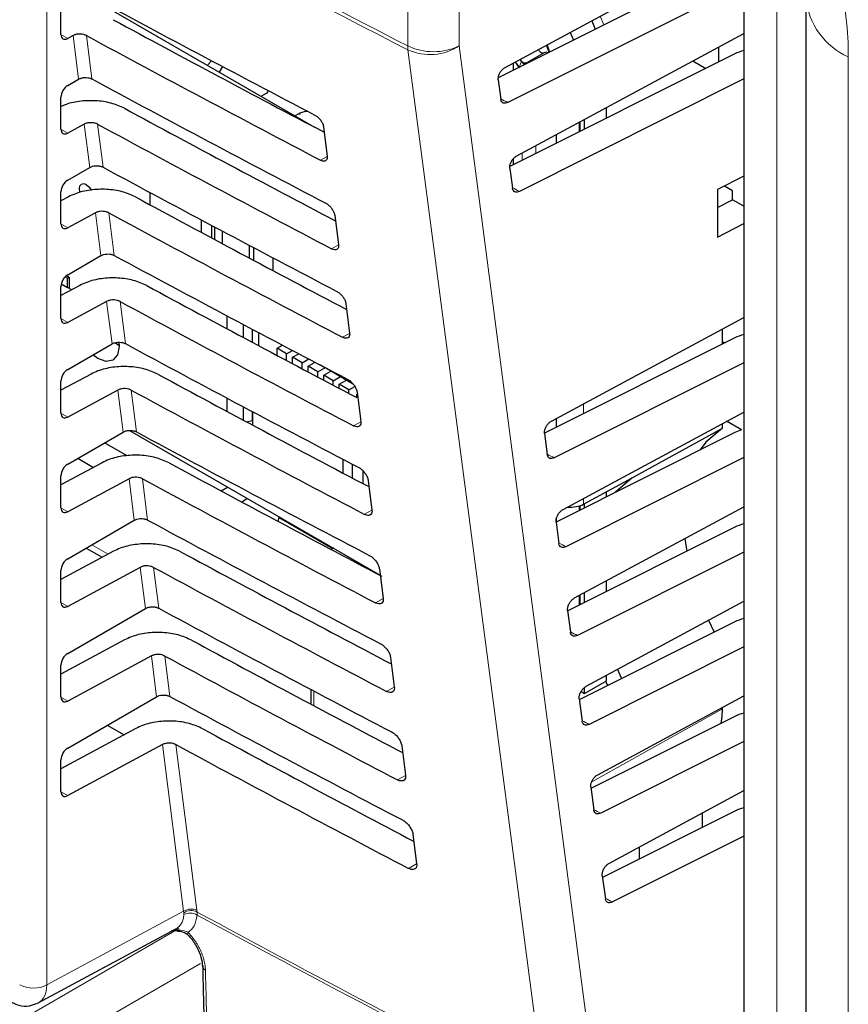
# Paper-space layout 'Blatt2' of a CAD drawing. Header units: millimetres. Extents: x 5 to 418, y 2 to 292.
# Tile 34 of 103: x 124 to 131, y 179 to 188. Entities that reach past the tile are written whole.
import ezdxf

# ---------------------------------------------------------------- set-up
doc = ezdxf.new("R2010")
doc.units = ezdxf.units.MM

psp = doc.layouts.new('Blatt2')

# ---------------------------------------------------------------- linework, layer by layer
at = {"color": 7, "linetype": 'Continuous', "lineweight": 18}
for p, q in [((124.0977, 190.6524), (124.0977, 179.2659)), ((127.2142, 187.3668), (127.2142, 188.9817)), ((127.6591, 188.9823), (127.6591, 187.3674)), ((130.3995, 188.6558), (130.3995, 161.0558)), ((124.2197, 187.4655), (124.2786, 187.4315)), ((124.3726, 187.0798), (124.3251, 187.4564)), ((124.4406, 187.4561), (124.4879, 187.0817)), ((128.1794, 187.1888), (128.1966, 187.2359)), ((131.0176, 187.2724), (131.0176, 146.4942)), ((126.2835, 186.7737), (126.2835, 186.786)), ((128.694, 186.6249), (128.694, 186.7093)), ((124.2197, 186.6489), (124.2786, 186.6149)), ((124.4688, 186.3188), (124.4217, 186.6918)), ((124.5372, 186.6915), (124.584, 186.3207)), ((128.3186, 186.5069), (128.3186, 186.437)), ((126.5194, 186.4129), (126.4616, 186.3807)), ((128.2017, 186.3785), (128.2017, 186.4439)), ((124.5649, 185.5577), (124.5183, 185.9272)), ((124.6338, 185.9269), (124.6802, 185.5596)), ((124.2197, 185.8324), (124.2786, 185.7984)), ((126.6159, 185.6501), (126.5565, 185.6171)), ((124.6611, 184.7967), (124.6149, 185.1626)), ((124.7304, 185.1623), (124.7763, 184.7986)), ((124.2197, 185.0158), (124.2786, 184.9818)), ((126.7124, 184.8873), (126.6515, 184.8534)), ((124.7572, 184.0357), (124.7115, 184.398)), ((124.827, 184.3977), (124.8725, 184.0376)), ((128.7302, 184.2791), (128.7302, 184.1934)), ((124.2197, 184.1993), (124.2786, 184.1653)), ((126.8088, 184.1245), (126.7465, 184.0898)), ((124.8534, 183.2746), (124.8081, 183.6334)), ((124.9236, 183.6331), (124.9686, 183.2765)), ((128.694, 183.3588), (128.694, 183.3987)), ((128.7302, 183.4626), (128.7302, 183.4134)), ((124.2197, 183.3828), (124.2786, 183.3488)), ((126.9053, 183.3617), (126.8414, 183.3261)), ((124.488, 183.0637), (124.628, 182.9829)), ((124.9495, 182.5136), (124.9047, 182.8688)), ((125.0202, 182.8685), (125.0648, 182.5155)), ((128.694, 182.5422), (128.694, 182.6266)), ((124.2197, 182.5662), (124.2786, 182.5322)), ((127.0018, 182.599), (126.9364, 182.5625)), ((125.0457, 181.7526), (125.0013, 182.1042)), ((125.1168, 182.1039), (125.1609, 181.7545)), ((126.4031, 181.8016), (126.4031, 181.6753)), ((127.0982, 181.8362), (127.0313, 181.7989)), ((124.2197, 181.7497), (124.2786, 181.7157)), ((128.8021, 181.0188), (129.9314, 181.6483)), ((125.2796, 179.9014), (125.0979, 181.3396)), ((125.2134, 181.3393), (125.3939, 179.9106)), ((127.1947, 181.0734), (127.1263, 181.0352)), ((124.2197, 180.9331), (124.2786, 180.8991)), ((127.2912, 180.3106), (127.2212, 180.2716)), ((125.3939, 179.9106), (125.3955, 179.8954)), ((124.0977, 179.2659), (125.2796, 179.9014)), ((125.2813, 179.8895), (125.2796, 179.9014)), ((125.2816, 179.8738), (125.2813, 179.8895)), ((125.3955, 179.8954), (125.3959, 179.8687)), ((123.8619, 178.9576), (125.2393, 179.7528)), ((125.4241, 179.4513), (124.0386, 178.6515))]:
    psp.add_line(p, q, dxfattribs=at)
at = {"color": 7, "linetype": 'Continuous', "lineweight": 25}
for p, q in [((130.1145, 189.0181), (130.1145, 161.4181)), ((128.0562, 187.182), (130.1145, 188.2914)), ((130.0383, 188.1145), (127.9961, 187.0921)), ((130.1145, 187.8982), (128.0781, 186.8787)), ((124.3516, 187.8542), (126.4087, 186.6666)), ((124.2197, 187.4667), (124.2197, 187.7412)), ((130.6515, 187.7826), (130.6515, 147.0044)), ((128.8028, 187.5844), (128.8334, 187.5113)), ((128.156, 186.4193), (130.1145, 187.4748)), ((128.6151, 187.4832), (128.644, 187.4164)), ((124.3251, 187.4564), (124.2786, 187.4315)), ((130.0383, 187.2979), (128.0958, 186.3254)), ((128.3915, 187.3085), (128.2505, 187.2271)), ((129.8982, 187.3582), (129.8982, 187.2278)), ((125.5214, 187.2387), (125.4855, 187.1996)), ((128.1282, 187.1582), (128.1282, 187.2209)), ((128.1421, 187.2283), (128.1801, 187.1769)), ((128.1757, 187.182), (128.1467, 187.2232)), ((128.1966, 187.2359), (128.1848, 187.2513)), ((129.675, 187.2379), (129.788, 187.1726)), ((125.6144, 187.1895), (125.5869, 187.141)), ((124.2786, 187.0255), (124.3726, 187.0798)), ((127.9955, 187.0734), (128.0174, 186.9062)), ((130.1145, 187.0817), (128.1784, 186.1124)), ((125.9481, 186.9325), (125.9889, 186.9561)), ((124.2197, 186.6501), (124.2197, 186.9246)), ((126.2835, 186.786), (126.2427, 186.7625)), ((128.9296, 186.7429), (128.9296, 186.8362)), ((128.7034, 186.6296), (128.7034, 186.7143)), ((128.7411, 186.6485), (128.7411, 186.7346)), ((124.4217, 186.6918), (124.2786, 186.6149)), ((126.4872, 186.6684), (126.5193, 186.4142)), ((128.4995, 186.5275), (128.4995, 186.6044)), ((128.1282, 186.3417), (128.1282, 186.3961)), ((124.2786, 186.209), (124.4688, 186.3188)), ((128.0953, 186.3107), (128.1177, 186.1398)), ((130.1145, 186.2441), (129.8889, 186.1271)), ((124.2197, 185.8336), (124.2197, 186.1081)), ((129.8889, 186.1271), (129.8889, 185.7181)), ((130.0173, 186.1161), (129.9478, 186.1576)), ((130.0173, 186.0393), (130.0173, 186.1161)), ((124.2867, 186.0656), (124.2197, 186.0295)), ((124.9887, 186.103), (124.9887, 185.9969)), ((129.8889, 185.9725), (130.0173, 186.0393)), ((130.1145, 185.9832), (130.0173, 186.0393)), ((124.5183, 185.9272), (124.2786, 185.7984)), ((125.4341, 185.7574), (125.4341, 185.8652)), ((126.5837, 185.9057), (126.6158, 185.6514)), ((125.5208, 185.8191), (125.5208, 185.711)), ((125.5502, 185.6952), (125.5502, 185.8034)), ((125.6109, 185.7712), (125.6109, 185.6628)), ((129.8889, 185.7181), (130.1145, 185.8355)), ((125.8478, 185.5365), (125.8478, 185.6458)), ((125.8832, 185.6271), (125.8832, 185.5177)), ((124.2786, 185.3924), (124.5649, 185.5577)), ((126.0482, 185.5401), (126.0482, 185.43)), ((124.2566, 185.3749), (124.2777, 185.3628)), ((124.2683, 185.3855), (124.2926, 185.3714)), ((124.2777, 185.3628), (124.2926, 185.3714)), ((124.2777, 185.2841), (124.2777, 185.3628)), ((124.2926, 185.3714), (124.2926, 185.2755)), ((124.3833, 185.301), (124.2197, 185.213)), ((124.2197, 185.017), (124.2197, 185.2916)), ((124.223, 185.3157), (124.2777, 185.2841)), ((124.3135, 185.2634), (124.2777, 185.2841)), ((124.6149, 185.1626), (124.2786, 184.9818)), ((126.6801, 185.1429), (126.7123, 184.8886)), ((125.653, 185.0389), (125.653, 184.9274)), ((128.4555, 184.1311), (130.1145, 185.0252)), ((125.7951, 184.8515), (125.7951, 184.9636)), ((125.8714, 184.9232), (125.8714, 184.8108)), ((129.9314, 184.7948), (129.9314, 184.9265)), ((125.9248, 184.895), (125.9248, 184.7824)), ((130.0383, 184.8483), (128.3949, 184.0256)), ((124.2786, 184.5759), (124.6611, 184.7967)), ((124.691, 184.8046), (124.7222, 184.7823)), ((126.0859, 184.7587), (126.1323, 184.7855)), ((126.1684, 184.7111), (126.0859, 184.7587)), ((126.0859, 184.6967), (126.0859, 184.7587)), ((126.1684, 184.7111), (126.2186, 184.7401)), ((126.1684, 184.653), (126.1684, 184.7111)), ((126.2202, 184.6811), (126.2729, 184.7115)), ((126.2202, 184.6255), (126.2202, 184.6811)), ((126.3027, 184.6335), (126.2202, 184.6811)), ((126.3027, 184.6335), (126.3593, 184.6662)), ((126.3027, 184.5818), (126.3027, 184.6335)), ((126.3546, 184.6036), (126.4136, 184.6377)), ((126.4371, 184.5559), (126.3546, 184.6036)), ((126.3546, 184.5544), (126.3546, 184.6036)), ((126.4371, 184.5559), (126.4984, 184.5913)), ((126.4984, 184.5913), (126.4616, 184.6125)), ((126.4984, 184.5913), (126.4984, 184.5933)), ((126.507, 184.5888), (126.738, 184.4554)), ((130.1145, 184.6321), (128.4793, 183.8134)), ((124.4799, 184.5364), (124.2197, 184.3965)), ((126.4371, 184.5108), (126.4371, 184.5559)), ((126.4889, 184.526), (126.5502, 184.5614)), ((126.4889, 184.4834), (126.4889, 184.526)), ((126.5714, 184.4784), (126.4889, 184.526)), ((126.5502, 184.5614), (126.5502, 184.5638)), ((126.6327, 184.5138), (126.5502, 184.5614)), ((126.5714, 184.4784), (126.6327, 184.5138)), ((126.6327, 184.5138), (126.6327, 184.5162)), ((124.2197, 184.2005), (124.2197, 184.475)), ((126.5714, 184.4399), (126.5714, 184.4784)), ((126.6233, 184.4484), (126.6846, 184.4838)), ((126.7058, 184.4008), (126.6233, 184.4484)), ((126.6233, 184.4126), (126.6233, 184.4484)), ((126.6846, 184.4838), (126.6846, 184.4863)), ((126.742, 184.4506), (126.6846, 184.4838)), ((126.7058, 184.4008), (126.7567, 184.4302)), ((124.7115, 184.398), (124.2786, 184.1653)), ((125.653, 184.329), (125.653, 184.2145)), ((126.7058, 184.3692), (126.7058, 184.4008)), ((126.7741, 184.3614), (126.7786, 184.364)), ((126.7741, 184.3333), (126.7741, 184.3614)), ((126.7766, 184.3801), (126.8088, 184.1259)), ((125.7951, 184.1385), (125.7951, 184.2535)), ((125.8714, 184.2131), (125.8714, 184.1364)), ((125.8743, 184.2116), (125.8743, 184.0962)), ((128.4995, 184.0779), (128.4995, 184.1548)), ((128.5553, 183.3683), (130.1145, 184.2087)), ((125.8209, 184.1247), (125.8714, 184.1364)), ((125.8702, 184.1361), (125.8743, 184.1337)), ((125.8714, 184.1364), (125.8743, 184.1395)), ((129.152, 183.6402), (129.9314, 184.0683)), ((129.9314, 184.0683), (129.9314, 184.1099)), ((130.0955, 184.0547), (129.9668, 184.129)), ((124.2786, 183.7594), (124.7572, 184.0357)), ((124.8121, 184.0497), (126.9764, 182.8003)), ((128.3948, 184.0225), (128.4186, 183.8409)), ((130.0383, 184.0318), (128.4953, 183.2593)), ((124.7908, 183.8308), (124.5966, 183.9429)), ((130.1145, 183.8155), (128.5796, 183.0471)), ((124.5765, 183.7718), (124.2197, 183.5799)), ((124.365, 183.8092), (124.5006, 183.731)), ((126.658, 183.6807), (126.658, 183.7991)), ((126.7376, 183.6388), (126.7376, 183.7575)), ((124.2197, 183.384), (124.2197, 183.6585)), ((126.826, 183.7035), (126.826, 183.5923)), ((124.8081, 183.6334), (124.2786, 183.3488)), ((125.6045, 183.5277), (125.6586, 183.5611)), ((126.8731, 183.6174), (126.9052, 183.3631)), ((128.7302, 183.4134), (129.152, 183.6402)), ((128.9296, 183.4767), (128.9296, 183.5206)), ((125.8308, 183.4616), (125.783, 183.432)), ((128.6552, 182.6056), (130.1145, 183.3921)), ((128.7034, 183.3635), (128.7034, 183.4017)), ((128.7411, 183.3823), (128.7411, 183.4192)), ((126.097, 183.2644), (126.1056, 183.303)), ((124.2786, 182.9428), (124.8534, 183.2746)), ((126.1043, 183.2974), (126.5676, 183.03)), ((128.4947, 183.2597), (128.5189, 183.0745)), ((128.4995, 183.2614), (128.4995, 183.2964)), ((130.0383, 183.2152), (128.595, 182.4927)), ((124.6731, 183.0072), (124.2197, 182.7634)), ((124.4392, 183.0355), (124.5775, 182.9557)), ((126.5731, 183.0331), (126.5539, 183.0221)), ((130.1145, 182.999), (128.6799, 182.2807)), ((124.2197, 182.5674), (124.2197, 182.8419)), ((124.9047, 182.8688), (124.2786, 182.5322)), ((126.9695, 182.8546), (127.0017, 182.6004)), ((128.9296, 182.6602), (128.9296, 182.7535)), ((128.7034, 182.5469), (128.7034, 182.6316)), ((128.7411, 182.5658), (128.7411, 182.6519)), ((128.755, 181.8429), (130.1145, 182.5756)), ((124.2786, 182.1263), (124.9495, 182.5136)), ((128.5945, 182.497), (128.6192, 182.3082)), ((130.0383, 182.3987), (128.6953, 181.7264)), ((129.8104, 182.4117), (129.8595, 182.3092)), ((124.7697, 182.2426), (124.2197, 181.9468)), ((130.1145, 182.1824), (128.7802, 181.5144)), ((125.0013, 182.1042), (124.2786, 181.7157)), ((127.066, 182.0919), (127.0982, 181.8376)), ((124.2197, 181.7509), (124.2197, 182.0254)), ((129.024, 181.9878), (129.0605, 181.9091)), ((128.7411, 181.7816), (128.9296, 181.8904)), ((128.9365, 181.8593), (128.9233, 181.8868)), ((128.9296, 181.8904), (128.9296, 181.937)), ((128.9478, 181.8527), (128.9365, 181.8593)), ((126.3786, 181.8145), (126.3786, 181.6883)), ((128.7116, 181.7986), (128.7411, 181.7816)), ((128.7411, 181.7816), (128.7411, 181.8327)), ((124.2786, 181.3097), (125.0457, 181.7526)), ((128.6943, 181.7343), (128.7195, 181.5419)), ((128.8548, 181.0801), (130.1145, 181.759)), ((129.9314, 181.6483), (129.9314, 181.6603)), ((130.0383, 181.5822), (128.7957, 180.96)), ((124.8663, 181.478), (124.2197, 181.1303)), ((124.6201, 181.5069), (124.7648, 181.4234)), ((130.1145, 181.3659), (128.8805, 180.7481)), ((125.0979, 181.3396), (124.2786, 180.8991)), ((127.1625, 181.3291), (127.1946, 181.0748)), ((124.2197, 180.9343), (124.2197, 181.2089)), ((128.7941, 180.9715), (128.8198, 180.7756)), ((128.9547, 180.3174), (130.1145, 180.9425)), ((130.0383, 180.7656), (128.896, 180.1937)), ((129.7546, 180.7485), (129.7546, 180.6236)), ((127.259, 180.5663), (127.2911, 180.3121)), ((130.1145, 180.5493), (128.9808, 179.9818)), ((129.215, 180.3534), (129.215, 180.4577)), ((128.894, 180.2088), (128.9201, 180.0092)), ((124.0249, 179.1112), (125.2135, 179.7503)), ((125.1736, 179.7396), (125.2469, 179.7313))]:
    psp.add_line(p, q, dxfattribs=at)
at = {"color": 7, "linetype": 'Continuous', "lineweight": 18, "flags": 128}
for points in [[(128.8764, 187.6241), (128.8766, 187.6236), (128.9082, 187.5487)], [(128.3963, 178.3149), (128.3302, 178.8201), (128.0657, 180.8406), (127.2162, 187.3319)], [(127.6591, 187.3674), (128.2492, 182.8573), (128.839, 178.3505)], [(125.3161, 179.6978), (125.315, 179.6992), (125.314, 179.704), (125.3152, 179.7107), (125.3187, 179.7191)]]:
    psp.add_lwpolyline(points, dxfattribs=at)
at = {"color": 7, "linetype": 'Continuous', "lineweight": 25, "flags": 128}
for points in [[(128.3498, 187.3243), (128.3453, 187.3306), (128.342, 187.3361)], [(128.2235, 187.2059), (128.2159, 187.2137), (128.1966, 187.2359)], [(124.386, 186.102), (124.3842, 186.1075), (124.3796, 186.1366), (124.3842, 186.1604), (124.3972, 186.1754), (124.4166, 186.1791), (124.4395, 186.1712), (124.4624, 186.1527), (124.4818, 186.1265), (124.4831, 186.1243)], [(124.72, 184.81), (124.7223, 184.7752), (124.7084, 184.7026), (124.6688, 184.657), (124.6095, 184.6455), (124.5397, 184.6698), (124.4958, 184.7013)], [(129.9558, 184.807), (129.9464, 184.8086), (129.9314, 184.808)], [(129.9314, 184.0683), (129.7883, 183.9477), (129.7389, 183.8819)], [(129.152, 183.6402), (129.0088, 183.5177), (129.0068, 183.5154)], [(129.6063, 183.1182), (129.6166, 183.043), (129.6225, 183.0071)], [(129.9202, 181.523), (129.9285, 181.5833), (129.9314, 181.6483)]]:
    psp.add_lwpolyline(points, dxfattribs=at)
at = {"color": 7, "linetype": 'Continuous', "lineweight": 18}
for centre, radius, start, end in [((204.0481, 336.605), 167.8555, 241.61753, 242.758763), ((204.0487, 336.5676), 167.8527, 241.617584, 242.758763), ((131.2694, 187.8399), 0.6209, 185.63842, 246.0772), ((127.436, 187.8377), 0.5206, 244.78001, 295.37506), ((127.5134, 187.3661), 0.2992, 179.87846, 186.56318), ((127.4046, 187.7625), 0.47, 246.35853, 302.7876), ((125.3449, 179.805), 0.1164, 65.11288, 124.13567), ((125.3434, 179.7952), 0.1129, 62.583, 123.40369), ((125.3343, 179.7704), 0.1161, 57.93858, 117.00377), ((204.4567, 326.3651), 166.4453, 241.64077, 242.808283), ((204.4568, 326.3343), 166.4415, 241.640193, 242.808466), ((123.9821, 179.4952), 0.2568, 242.65648, 296.76622)]:
    psp.add_arc(centre, radius, start, end, dxfattribs=at)
at = {"color": 7, "linetype": 'Continuous', "lineweight": 25}
for centre, radius, start, end in [((128.3809, 187.3416), 0.0356, 209.01379, 282.19799), ((128.408, 187.2736), 0.0386, 61.45272, 115.29017), ((128.09, 187.2372), 0.3561, 12.33337, 23.08484), ((125.9668, 186.9995), 0.0487, 296.99819, 336.59811), ((126.3416, 186.6755), 0.1248, 83.09313, 117.69321), ((125.4835, 179.4367), 0.0424, 183.71994, 247.98225)]:
    psp.add_arc(centre, radius, start, end, dxfattribs=at)
at = {"color": 7, "linetype": 'Continuous', "lineweight": 18}
for centre, major_axis, ratio, start_param, end_param in [((128.9524, 188.4646), (-1.4622, 2.526), 0.577381, 3.925701, 5.496497), ((237.8799, 255.9509), (165.4166, -2.4573), 0.567125, 3.994476, 3.994971), ((237.8801, 255.1345), (165.2828, -2.4553), 0.567125, 3.994567, 3.995062), ((237.8807, 252.6852), (164.8814, -2.4494), 0.567125, 3.99484, 3.995336), ((237.881, 251.8688), (164.7476, -2.4474), 0.567125, 3.994931, 3.995428), ((237.8812, 251.0524), (164.6138, -2.4454), 0.567125, 3.995023, 3.99552), ((237.8814, 250.236), (164.48, -2.4434), 0.567125, 3.995114, 3.995612), ((237.8816, 249.4196), (164.3462, -2.4414), 0.567125, 3.995206, 3.995704), ((237.8818, 248.6031), (164.2124, -2.4394), 0.567125, 3.995298, 3.995796), ((123.8641, 179.4032), (-0.1623, 0.2912), 0.577293, 3.119125, 3.935643)]:
    psp.add_ellipse(centre, major_axis=major_axis, ratio=ratio, start_param=start_param, end_param=end_param, dxfattribs=at)
at = {"color": 7, "linetype": 'Continuous', "lineweight": 25}
for centre, major_axis, ratio, start_param, end_param in [((238.4297, 260.5464), (166.8622, 2.5676), 0.587275, 3.950946, 3.967413), ((237.8804, 255.0734), (165.682, -2.4613), 0.567125, 3.968584, 3.983526), ((124.2797, 187.5001), (0.0428, 0.0715), 0.587369, 2.36515, 3.918493), ((237.8799, 255.0731), (166.0182, -2.4663), 0.567125, 3.968582, 3.985126), ((130.2614, 187.1552), (0.3333, -0.005), 0.567125, 2.035405, 2.312261), ((238.4294, 259.7297), (166.7284, 2.5656), 0.587275, 3.950986, 3.967453), ((124.2797, 186.9581), (0.0428, 0.0715), 0.587369, 0.811807, 2.36515), ((237.8807, 254.257), (165.5482, -2.4593), 0.567125, 3.968625, 3.983579), ((124.2797, 186.6835), (0.0428, 0.0715), 0.587369, 2.36515, 3.918493), ((237.8801, 254.2567), (165.8844, -2.4643), 0.567125, 3.968623, 3.985166), ((238.4292, 258.913), (166.5946, 2.5635), 0.587275, 3.951027, 3.967493), ((124.2797, 186.1415), (0.0428, 0.0715), 0.587369, 0.811807, 2.36515), ((237.8809, 253.4406), (165.4144, -2.4573), 0.567125, 3.968666, 3.983632), ((237.8803, 253.4403), (165.7506, -2.4623), 0.567125, 3.968664, 3.985207), ((124.2797, 185.867), (0.0428, 0.0715), 0.587369, 2.36515, 3.918493), ((238.429, 258.0963), (166.4608, 2.5615), 0.587275, 3.951067, 3.967532), ((124.2797, 185.325), (0.0428, 0.0715), 0.587369, 0.811807, 2.36515), ((237.8811, 252.6242), (165.2806, -2.4553), 0.567125, 3.968707, 3.983625), ((237.8805, 252.6238), (165.6168, -2.4603), 0.567125, 3.968705, 3.985247), ((124.2797, 185.0505), (0.0428, 0.0715), 0.587369, 2.36515, 3.918493), ((130.2614, 184.7056), (0.3333, -0.005), 0.567125, 2.035405, 2.312261), ((238.4288, 257.2797), (166.327, 2.5594), 0.587275, 3.951108, 3.967572), ((124.2797, 184.5084), (0.0428, 0.0715), 0.587369, 0.811807, 2.36515), ((237.8813, 251.8077), (165.1468, -2.4533), 0.567125, 3.968748, 3.983739), ((237.8808, 251.8074), (165.4831, -2.4583), 0.567125, 3.968746, 3.985287), ((124.2797, 184.2339), (0.0428, 0.0715), 0.587369, 2.36515, 3.918493), ((238.4285, 256.463), (166.1932, 2.5573), 0.587275, 3.951149, 3.967612), ((130.2614, 183.889), (0.3333, -0.005), 0.567125, 2.09995, 2.312261), ((124.2797, 183.6919), (0.0428, 0.0715), 0.587369, 0.811807, 2.36515), ((237.8815, 250.9913), (165.013, -2.4513), 0.567125, 3.968789, 3.983923), ((237.881, 250.991), (165.3493, -2.4563), 0.567125, 3.968787, 3.985327), ((128.6144, 183.4825), (0.1667, -0.0025), 0.567125, 4.595546, 5.48876), ((124.2797, 183.4174), (0.0428, 0.0715), 0.587369, 2.36515, 3.918493), ((238.4283, 255.6463), (166.0594, 2.5553), 0.587275, 3.951189, 3.967652), ((130.2614, 183.0725), (0.3333, -0.005), 0.567125, 2.035405, 2.312261), ((237.8818, 250.1749), (164.8792, -2.4493), 0.567125, 3.96883, 3.983847), ((124.2797, 182.8754), (0.0428, 0.0715), 0.587369, 0.811807, 2.36515), ((237.8812, 250.1746), (165.2155, -2.4543), 0.567125, 3.968828, 3.985368), ((124.2797, 182.6008), (0.0428, 0.0715), 0.587369, 2.36515, 3.918493), ((238.4281, 254.8297), (165.9256, 2.5532), 0.587275, 3.95123, 3.967692), ((130.2614, 182.2559), (0.3333, -0.005), 0.567125, 2.035405, 2.312261), ((237.882, 249.3585), (164.7454, -2.4473), 0.567125, 3.968872, 3.983901), ((124.2797, 182.0588), (0.0428, 0.0715), 0.587369, 0.811807, 2.36515), ((237.8814, 249.3582), (165.0817, -2.4523), 0.567125, 3.96887, 3.985408), ((124.2797, 181.7843), (0.0428, 0.0715), 0.587369, 2.36515, 3.918493), ((238.4279, 254.013), (165.7918, 2.5512), 0.587275, 3.951271, 3.967733), ((130.2614, 181.4394), (0.3333, -0.005), 0.567125, 2.035405, 2.312261), ((237.8822, 248.5421), (164.6116, -2.4454), 0.567125, 3.968913, 3.983955), ((124.2797, 181.2423), (0.0428, 0.0715), 0.587369, 0.811807, 2.36515), ((237.8817, 248.5418), (164.9479, -2.4504), 0.567125, 3.968911, 3.985449), ((124.2797, 180.9678), (0.0428, 0.0715), 0.587369, 2.36515, 3.918493), ((130.2614, 180.6229), (0.3333, -0.005), 0.567125, 2.035405, 2.312261)]:
    psp.add_ellipse(centre, major_axis=major_axis, ratio=ratio, start_param=start_param, end_param=end_param, dxfattribs=at)
for points, knots in [([(124.4406, 187.4561), (124.4332, 187.4594), (124.4183, 187.466), (124.3905, 187.47), (124.3623, 187.4689), (124.3399, 187.4636), (124.3289, 187.4583), (124.3251, 187.4564)], [0, 0, 0, 0, 0.2187771, 0.43751, 0.6574786, 0.8798632, 1, 1, 1, 1]), ([(128.4105, 187.373), (128.4119, 187.3692), (128.4154, 187.36), (128.4226, 187.3396), (128.4278, 187.326), (128.4312, 187.317)], [0, 0, 0, 0, 0.187393, 0.459173, 1, 1, 1, 1]), ([(128.1966, 187.2359), (128.2003, 187.2321), (128.2078, 187.2245), (128.2221, 187.2198), (128.2367, 187.2201), (128.2453, 187.2244), (128.2496, 187.2266)], [0, 0, 0, 0, 0.249234, 0.499727, 0.749346, 1, 1, 1, 1]), ([(128.2846, 187.2365), (128.2824, 187.2367), (128.2706, 187.2376), (128.259, 187.2315), (128.2496, 187.2266)], [0, 0, 0, 0, 0.18685, 1, 1, 1, 1]), ([(127.9955, 187.0734), (127.9953, 187.0809), (127.9948, 187.096), (128.0028, 187.1218), (128.0165, 187.1464), (128.035, 187.1683), (128.0491, 187.1774), (128.0562, 187.182)], [0, 0, 0, 0, 0.198387, 0.396762, 0.595507, 0.795319, 1, 1, 1, 1]), ([(124.3726, 187.0798), (124.3801, 187.0833), (124.395, 187.0904), (124.4233, 187.0949), (124.4518, 187.0939), (124.4738, 187.0886), (124.4844, 187.0834), (124.4879, 187.0817)], [0, 0, 0, 0, 0.223618, 0.44726, 0.670215, 0.891746, 1, 1, 1, 1]), ([(124.7678, 186.8287), (124.7307, 186.8452), (124.6565, 186.8781), (124.517, 186.8981), (124.3765, 186.8921), (124.2752, 186.8694), (124.2295, 186.848), (124.2197, 186.8434)], [0, 0, 0, 0, 0.232727, 0.465407, 0.699402, 0.935967, 1, 1, 1, 1]), ([(128.0781, 186.8787), (128.0711, 186.8759), (128.057, 186.8704), (128.0385, 186.873), (128.0246, 186.8835), (128.0189, 186.8965), (128.0176, 186.9048), (128.0174, 186.9062)], [0, 0, 0, 0, 0.23926, 0.478544, 0.717125, 0.954273, 1, 1, 1, 1]), ([(124.5372, 186.6915), (124.5298, 186.6948), (124.5149, 186.7014), (124.4871, 186.7054), (124.4589, 186.7043), (124.4365, 186.699), (124.4255, 186.6937), (124.4217, 186.6918)], [0, 0, 0, 0, 0.218783, 0.437522, 0.657497, 0.879887, 1, 1, 1, 1]), ([(126.4132, 186.7698), (126.416, 186.7683), (126.4261, 186.7626), (126.4438, 186.7483), (126.4635, 186.7254), (126.4786, 186.6998), (126.4854, 186.6804), (126.4869, 186.6706), (126.4872, 186.6684)], [0, 0, 0, 0, 0.081253, 0.29343, 0.506901, 0.72249, 0.939689, 1, 1, 1, 1]), ([(126.5193, 186.4142), (126.5196, 186.4112), (126.5205, 186.4007), (126.5172, 186.3858), (126.5059, 186.3741), (126.4888, 186.3711), (126.4728, 186.3751), (126.4635, 186.3797), (126.4616, 186.3807)], [0, 0, 0, 0, 0.085705, 0.302608, 0.518156, 0.731573, 0.943439, 1, 1, 1, 1]), ([(128.0953, 186.3107), (128.0951, 186.3182), (128.0946, 186.3332), (128.1027, 186.3591), (128.1163, 186.3837), (128.1348, 186.4055), (128.1489, 186.4147), (128.156, 186.4193)], [0, 0, 0, 0, 0.198384, 0.396757, 0.5955, 0.795311, 1, 1, 1, 1]), ([(124.4688, 186.3188), (124.4763, 186.3223), (124.4912, 186.3294), (124.5194, 186.3339), (124.5479, 186.3329), (124.5699, 186.3275), (124.5805, 186.3224), (124.584, 186.3207)], [0, 0, 0, 0, 0.223624, 0.447272, 0.670233, 0.891769, 1, 1, 1, 1]), ([(124.8644, 186.0641), (124.8273, 186.0806), (124.7531, 186.1135), (124.6137, 186.1334), (124.4727, 186.1278), (124.3608, 186.1012), (124.3059, 186.0748), (124.2867, 186.0656)], [0, 0, 0, 0, 0.218789, 0.437534, 0.657515, 0.879913, 1, 1, 1, 1]), ([(128.1784, 186.1124), (128.1714, 186.1096), (128.1573, 186.1041), (128.1388, 186.1067), (128.1249, 186.1171), (128.1192, 186.1302), (128.1179, 186.1385), (128.1177, 186.1398)], [0, 0, 0, 0, 0.239263, 0.47855, 0.717133, 0.95428, 1, 1, 1, 1]), ([(124.6338, 185.9269), (124.6264, 185.9302), (124.6115, 185.9368), (124.5837, 185.9408), (124.5555, 185.9397), (124.5331, 185.9344), (124.5221, 185.9291), (124.5183, 185.9272)], [0, 0, 0, 0, 0.218789, 0.4375337, 0.6575145, 0.8799115, 1, 1, 1, 1]), ([(126.5077, 186.0098), (126.5107, 186.0081), (126.5212, 186.0022), (126.5395, 185.9873), (126.5597, 185.9638), (126.575, 185.9375), (126.5818, 185.9177), (126.5833, 185.9077), (126.5837, 185.9057)], [0, 0, 0, 0, 0.084719, 0.296921, 0.510428, 0.726053, 0.943271, 1, 1, 1, 1]), ([(126.6158, 185.6514), (126.6161, 185.6482), (126.617, 185.6374), (126.6135, 185.622), (126.6018, 185.6102), (126.5841, 185.6072), (126.5678, 185.6114), (126.5584, 185.6161), (126.5565, 185.6171)], [0, 0, 0, 0, 0.0890994, 0.3059785, 0.521493, 0.7348782, 0.9467284, 1, 1, 1, 1]), ([(124.5649, 185.5577), (124.5724, 185.5613), (124.5873, 185.5684), (124.6156, 185.5728), (124.6441, 185.5718), (124.6661, 185.5665), (124.6767, 185.5613), (124.6802, 185.5596)], [0, 0, 0, 0, 0.22363, 0.447283, 0.670251, 0.891793, 1, 1, 1, 1]), ([(124.9609, 185.2995), (124.9239, 185.316), (124.8497, 185.3489), (124.7103, 185.3688), (124.5693, 185.3632), (124.4574, 185.3366), (124.4025, 185.3102), (124.3833, 185.301)], [0, 0, 0, 0, 0.2187953, 0.4375462, 0.6575334, 0.8799369, 1, 1, 1, 1]), ([(124.7304, 185.1623), (124.723, 185.1656), (124.7081, 185.1722), (124.6802, 185.1762), (124.652, 185.1751), (124.6297, 185.1698), (124.6187, 185.1645), (124.6149, 185.1626)], [0, 0, 0, 0, 0.218795, 0.437546, 0.657532, 0.879936, 1, 1, 1, 1]), ([(126.6022, 185.2497), (126.6054, 185.2479), (126.6163, 185.2418), (126.6352, 185.2263), (126.6558, 185.2021), (126.6715, 185.1751), (126.6783, 185.155), (126.6798, 185.1449), (126.6801, 185.1429)], [0, 0, 0, 0, 0.088008, 0.300233, 0.513775, 0.729433, 0.94667, 1, 1, 1, 1]), ([(126.7123, 184.8886), (126.7126, 184.8853), (126.7135, 184.874), (126.7097, 184.8583), (126.6977, 184.8463), (126.6795, 184.8433), (126.6628, 184.8478), (126.6533, 184.8525), (126.6515, 184.8534)], [0, 0, 0, 0, 0.09232, 0.309177, 0.524659, 0.738015, 0.949851, 1, 1, 1, 1]), ([(124.6611, 184.7967), (124.6685, 184.8002), (124.6835, 184.8073), (124.7117, 184.8118), (124.7402, 184.8108), (124.7622, 184.8055), (124.7728, 184.8003), (124.7763, 184.7986)], [0, 0, 0, 0, 0.223636, 0.447295, 0.670269, 0.891817, 1, 1, 1, 1]), ([(125.0575, 184.5349), (125.0204, 184.5514), (124.9463, 184.5843), (124.8069, 184.6042), (124.6659, 184.5986), (124.554, 184.572), (124.4991, 184.5456), (124.4799, 184.5364)], [0, 0, 0, 0, 0.218801, 0.437558, 0.657551, 0.879961, 1, 1, 1, 1]), ([(124.827, 184.3977), (124.8196, 184.401), (124.8047, 184.4076), (124.7768, 184.4116), (124.7486, 184.4105), (124.7263, 184.4052), (124.7153, 184.3999), (124.7115, 184.398)], [0, 0, 0, 0, 0.2188009, 0.4375576, 0.6575505, 0.87996, 1, 1, 1, 1]), ([(126.6967, 184.4896), (126.7001, 184.4877), (126.7114, 184.4813), (126.7308, 184.4653), (126.7519, 184.4404), (126.7679, 184.4127), (126.7748, 184.3923), (126.7763, 184.3821), (126.7766, 184.3801)], [0, 0, 0, 0, 0.091132, 0.303381, 0.516954, 0.732645, 0.9499, 1, 1, 1, 1]), ([(126.8088, 184.1259), (126.8091, 184.1223), (126.81, 184.1107), (126.806, 184.0945), (126.7936, 184.0824), (126.7748, 184.0794), (126.7579, 184.0841), (126.7482, 184.0889), (126.7465, 184.0898)], [0, 0, 0, 0, 0.0953804, 0.3122153, 0.5276676, 0.7409947, 0.9528176, 1, 1, 1, 1]), ([(128.3948, 184.0225), (128.3946, 184.03), (128.3941, 184.045), (128.4022, 184.0709), (128.4158, 184.0955), (128.4343, 184.1173), (128.4484, 184.1265), (128.4555, 184.1311)], [0, 0, 0, 0, 0.198376, 0.39674, 0.595477, 0.795287, 1, 1, 1, 1]), ([(124.7572, 184.0357), (124.7647, 184.0392), (124.7796, 184.0463), (124.8079, 184.0508), (124.8363, 184.0498), (124.8583, 184.0444), (124.869, 184.0393), (124.8725, 184.0376)], [0, 0, 0, 0, 0.223642, 0.447307, 0.670287, 0.89184, 1, 1, 1, 1]), ([(125.1541, 183.7703), (125.117, 183.7868), (125.0429, 183.8197), (124.9034, 183.8396), (124.7624, 183.834), (124.6506, 183.8074), (124.5957, 183.781), (124.5765, 183.7718)], [0, 0, 0, 0, 0.218807, 0.43757, 0.65757, 0.879985, 1, 1, 1, 1]), ([(128.4793, 183.8134), (128.4723, 183.8106), (128.4582, 183.8051), (128.4397, 183.8077), (128.4258, 183.8181), (128.4201, 183.8312), (128.4188, 183.8395), (128.4186, 183.8409)], [0, 0, 0, 0, 0.239272, 0.478568, 0.717156, 0.954302, 1, 1, 1, 1]), ([(126.7912, 183.7295), (126.7948, 183.7275), (126.8066, 183.7209), (126.8265, 183.7043), (126.8481, 183.6788), (126.8644, 183.6504), (126.8713, 183.6296), (126.8728, 183.6192), (126.8731, 183.6174)], [0, 0, 0, 0, 0.094104, 0.306375, 0.51998, 0.735701, 0.952973, 1, 1, 1, 1]), ([(124.9236, 183.6331), (124.9162, 183.6364), (124.9013, 183.643), (124.8734, 183.647), (124.8452, 183.6459), (124.8229, 183.6405), (124.8119, 183.6353), (124.8081, 183.6334)], [0, 0, 0, 0, 0.218807, 0.43757, 0.657569, 0.879984, 1, 1, 1, 1]), ([(126.9052, 183.3631), (126.9055, 183.3594), (126.9065, 183.3474), (126.9023, 183.3308), (126.8895, 183.3184), (126.8702, 183.3156), (126.8529, 183.3204), (126.8431, 183.3253), (126.8414, 183.3261)], [0, 0, 0, 0, 0.098292, 0.315106, 0.53053, 0.74383, 0.955641, 1, 1, 1, 1]), ([(128.4947, 183.2597), (128.4944, 183.2672), (128.4939, 183.2823), (128.502, 183.3081), (128.5156, 183.3327), (128.5341, 183.3546), (128.5482, 183.3637), (128.5553, 183.3683)], [0, 0, 0, 0, 0.198373, 0.396735, 0.595469, 0.795279, 1, 1, 1, 1]), ([(124.8534, 183.2746), (124.8608, 183.2782), (124.8758, 183.2853), (124.904, 183.2897), (124.9325, 183.2887), (124.9545, 183.2834), (124.9651, 183.2782), (124.9686, 183.2765)], [0, 0, 0, 0, 0.223648, 0.447319, 0.670304, 0.891864, 1, 1, 1, 1]), ([(125.2507, 183.0057), (125.2136, 183.0222), (125.1394, 183.0551), (125, 183.075), (124.859, 183.0694), (124.7471, 183.0428), (124.6923, 183.0164), (124.6731, 183.0072)], [0, 0, 0, 0, 0.218813, 0.437582, 0.657588, 0.88001, 1, 1, 1, 1]), ([(128.5796, 183.0471), (128.5726, 183.0443), (128.5585, 183.0388), (128.54, 183.0413), (128.5261, 183.0518), (128.5204, 183.0649), (128.5191, 183.0732), (128.5189, 183.0745)], [0, 0, 0, 0, 0.239275, 0.478574, 0.717164, 0.954309, 1, 1, 1, 1]), ([(126.8858, 182.9695), (126.8895, 182.9673), (126.9017, 182.9605), (126.9222, 182.9433), (126.9442, 182.9171), (126.9608, 182.888), (126.9678, 182.8669), (126.9693, 182.8564), (126.9695, 182.8546)], [0, 0, 0, 0, 0.0969335, 0.3092262, 0.5228618, 0.7386127, 0.9558999, 1, 1, 1, 1]), ([(125.0202, 182.8685), (125.0128, 182.8718), (124.9979, 182.8784), (124.97, 182.8824), (124.9418, 182.8813), (124.9195, 182.8759), (124.9085, 182.8707), (124.9047, 182.8688)], [0, 0, 0, 0, 0.218813, 0.437581, 0.657587, 0.880009, 1, 1, 1, 1]), ([(127.0017, 182.6004), (127.002, 182.5964), (127.003, 182.584), (126.9986, 182.567), (126.9854, 182.5545), (126.9655, 182.5517), (126.9479, 182.5567), (126.938, 182.5617), (126.9364, 182.5625)], [0, 0, 0, 0, 0.101065, 0.31786, 0.533256, 0.746531, 0.958331, 1, 1, 1, 1]), ([(128.5945, 182.497), (128.5942, 182.5045), (128.5937, 182.5195), (128.6018, 182.5454), (128.6155, 182.57), (128.6339, 182.5918), (128.648, 182.601), (128.6552, 182.6056)], [0, 0, 0, 0, 0.19837, 0.39673, 0.595462, 0.795271, 1, 1, 1, 1]), ([(124.9495, 182.5136), (124.957, 182.5171), (124.9719, 182.5242), (125.0002, 182.5287), (125.0286, 182.5277), (125.0506, 182.5224), (125.0613, 182.5172), (125.0648, 182.5155)], [0, 0, 0, 0, 0.2236538, 0.447331, 0.6703222, 0.8918878, 1, 1, 1, 1]), ([(125.3473, 182.2411), (125.3102, 182.2576), (125.236, 182.2905), (125.0966, 182.3104), (124.9556, 182.3048), (124.8437, 182.2782), (124.7889, 182.2518), (124.7697, 182.2426)], [0, 0, 0, 0, 0.218819, 0.437594, 0.657606, 0.880034, 1, 1, 1, 1]), ([(128.6799, 182.2807), (128.6729, 182.278), (128.6588, 182.2725), (128.6403, 182.275), (128.6264, 182.2855), (128.6207, 182.2985), (128.6194, 182.3069), (128.6192, 182.3082)], [0, 0, 0, 0, 0.239278, 0.47858, 0.717172, 0.954316, 1, 1, 1, 1]), ([(126.9803, 182.2094), (126.9843, 182.2071), (126.9968, 182.2), (127.0179, 182.1823), (127.0403, 182.1554), (127.0573, 182.1256), (127.0642, 182.1042), (127.0658, 182.0935), (127.066, 182.0919)], [0, 0, 0, 0, 0.099632, 0.311946, 0.52561, 0.741389, 0.958692, 1, 1, 1, 1]), ([(125.1168, 182.1039), (125.1094, 182.1072), (125.0945, 182.1138), (125.0666, 182.1178), (125.0384, 182.1167), (125.0161, 182.1113), (125.0051, 182.1061), (125.0013, 182.1042)], [0, 0, 0, 0, 0.218819, 0.437593, 0.657605, 0.880033, 1, 1, 1, 1]), ([(127.0982, 181.8376), (127.0985, 181.8335), (127.0995, 181.8207), (127.0949, 181.8033), (127.0812, 181.7906), (127.0609, 181.7878), (127.0429, 181.793), (127.0329, 181.7981), (127.0313, 181.7989)], [0, 0, 0, 0, 0.1037105, 0.3204859, 0.5358558, 0.7491071, 0.9608965, 1, 1, 1, 1]), ([(128.6943, 181.7343), (128.6941, 181.7418), (128.6936, 181.7568), (128.7016, 181.7826), (128.7153, 181.8072), (128.7338, 181.8291), (128.7479, 181.8382), (128.755, 181.8429)], [0, 0, 0, 0, 0.198368, 0.396724, 0.595454, 0.795263, 1, 1, 1, 1]), ([(125.0457, 181.7526), (125.0531, 181.7561), (125.0681, 181.7632), (125.0963, 181.7677), (125.1248, 181.7667), (125.1468, 181.7613), (125.1574, 181.7562), (125.1609, 181.7545)], [0, 0, 0, 0, 0.22366, 0.447343, 0.67034, 0.891912, 1, 1, 1, 1]), ([(125.4439, 181.4765), (125.4068, 181.493), (125.3326, 181.526), (125.1932, 181.5458), (125.0522, 181.5402), (124.9403, 181.5136), (124.8855, 181.4872), (124.8663, 181.478)], [0, 0, 0, 0, 0.218825, 0.437606, 0.657624, 0.880059, 1, 1, 1, 1]), ([(128.7802, 181.5144), (128.7732, 181.5116), (128.7591, 181.5061), (128.7406, 181.5087), (128.7267, 181.5192), (128.721, 181.5322), (128.7197, 181.5405), (128.7195, 181.5419)], [0, 0, 0, 0, 0.239281, 0.478586, 0.717179, 0.954323, 1, 1, 1, 1]), ([(127.0748, 181.4493), (127.079, 181.4469), (127.0919, 181.4396), (127.1135, 181.4213), (127.1365, 181.3938), (127.1537, 181.3633), (127.1607, 181.3414), (127.1623, 181.3307), (127.1625, 181.3291)], [0, 0, 0, 0, 0.102208, 0.314542, 0.528235, 0.744041, 0.961357, 1, 1, 1, 1]), ([(125.2134, 181.3393), (125.2059, 181.3426), (125.1911, 181.3492), (125.1632, 181.3532), (125.135, 181.3521), (125.1127, 181.3467), (125.1017, 181.3415), (125.0979, 181.3396)], [0, 0, 0, 0, 0.218825, 0.437606, 0.657623, 0.880057, 1, 1, 1, 1]), ([(127.1946, 181.0748), (127.195, 181.0705), (127.196, 181.0573), (127.1911, 181.0396), (127.1771, 181.0267), (127.1562, 181.024), (127.1379, 181.0293), (127.1278, 181.0345), (127.1263, 181.0352)], [0, 0, 0, 0, 0.106236, 0.322993, 0.538338, 0.751567, 0.963346, 1, 1, 1, 1]), ([(128.7941, 180.9715), (128.7939, 180.979), (128.7934, 180.994), (128.8015, 181.0199), (128.8151, 181.0445), (128.8336, 181.0664), (128.8477, 181.0755), (128.8548, 181.0801)], [0, 0, 0, 0, 0.198365, 0.396719, 0.595447, 0.795255, 1, 1, 1, 1]), ([(128.8805, 180.7481), (128.8735, 180.7453), (128.8594, 180.7398), (128.8409, 180.7424), (128.827, 180.7528), (128.8213, 180.7659), (128.82, 180.7742), (128.8198, 180.7756)], [0, 0, 0, 0, 0.239284, 0.478592, 0.717187, 0.954331, 1, 1, 1, 1]), ([(127.1693, 180.6892), (127.1737, 180.6867), (127.187, 180.6792), (127.2092, 180.6603), (127.2326, 180.6321), (127.2501, 180.6009), (127.2572, 180.5787), (127.2587, 180.5679), (127.259, 180.5663)], [0, 0, 0, 0, 0.104669, 0.317023, 0.530743, 0.746575, 0.963905, 1, 1, 1, 1]), ([(127.2911, 180.3121), (127.2915, 180.3076), (127.2925, 180.294), (127.2874, 180.2758), (127.273, 180.2628), (127.2516, 180.2601), (127.2329, 180.2656), (127.2226, 180.2709), (127.2212, 180.2716)], [0, 0, 0, 0, 0.108649, 0.325389, 0.54071, 0.753917, 0.965688, 1, 1, 1, 1]), ([(128.894, 180.2088), (128.8937, 180.2163), (128.8932, 180.2313), (128.9013, 180.2572), (128.915, 180.2818), (128.9334, 180.3036), (128.9475, 180.3128), (128.9547, 180.3174)], [0, 0, 0, 0, 0.198362, 0.396713, 0.595439, 0.795246, 1, 1, 1, 1]), ([(128.9808, 179.9818), (128.9738, 179.979), (128.9597, 179.9735), (128.9412, 179.976), (128.9273, 179.9865), (128.9216, 179.9996), (128.9203, 180.0079), (128.9201, 180.0092)], [0, 0, 0, 0, 0.239287, 0.478598, 0.717195, 0.954338, 1, 1, 1, 1]), ([(125.2332, 179.7313), (125.2519, 179.7282), (125.2825, 179.7232), (125.3112, 179.7041), (125.3198, 179.6935), (125.3219, 179.6909)], [0, 0, 0, 0, 0.54369, 0.884884, 1, 1, 1, 1]), ([(125.3156, 179.6973), (125.3193, 179.6938), (125.3439, 179.6704), (125.385, 179.6118), (125.4246, 179.529), (125.4417, 179.4633), (125.4398, 179.4391), (125.4394, 179.4343)], [0, 0, 0, 0, 0.050198, 0.3387464, 0.6351831, 0.9275887, 1, 1, 1, 1]), ([(125.4438, 179.4341), (125.446, 179.3271), (125.4716, 178.0708), (125.5137, 176.8249), (125.5521, 175.6851)], [0, 0, 0, 0, 0.085161, 1, 1, 1, 1]), ([(123.7808, 179.1228), (123.8059, 179.1108), (123.8583, 179.0858), (123.9444, 179.0791), (123.9961, 179.1006), (124.0195, 179.1104)], [0, 0, 0, 0, 0.333697, 0.697753, 1, 1, 1, 1])]:
    psp.add_open_spline(points, degree=3, knots=knots, dxfattribs=at)
at = {"color": 7, "linetype": 'Continuous', "lineweight": 18}
for points, knots in [([(125.2134, 179.7505), (125.2144, 179.751), (125.2203, 179.7537), (125.2299, 179.7607), (125.242, 179.7716), (125.2528, 179.7846), (125.2619, 179.7993), (125.2694, 179.8156), (125.2752, 179.8334), (125.2795, 179.8527), (125.2809, 179.8667), (125.2816, 179.8738)], [0, 0, 0, 0, 0.025227, 0.144895, 0.265397, 0.38853, 0.512573, 0.632266, 0.752793, 0.875944, 1, 1, 1, 1]), ([(125.3959, 179.8687), (125.39, 179.835), (125.3786, 179.7701), (125.3382, 179.7356), (125.3187, 179.7191)], [0, 0, 0, 0, 0.518965, 1, 1, 1, 1]), ([(125.1952, 179.7405), (125.1983, 179.7403), (125.2084, 179.7396), (125.2182, 179.7392), (125.2251, 179.7389)], [0, 0, 0, 0, 0.3044, 1, 1, 1, 1]), ([(125.2251, 179.7389), (125.245, 179.7388), (125.2772, 179.7386), (125.3072, 179.7245), (125.3187, 179.7191)], [0, 0, 0, 0, 0.616269, 1, 1, 1, 1]), ([(125.3187, 179.7191), (125.3249, 179.7126), (125.3372, 179.6995), (125.3548, 179.6782), (125.3718, 179.6557), (125.3877, 179.6323), (125.4023, 179.6083), (125.4156, 179.5839), (125.4277, 179.5587), (125.4383, 179.5334), (125.4474, 179.5083), (125.4548, 179.4833), (125.4607, 179.4584), (125.4645, 179.4357), (125.4668, 179.4153), (125.4673, 179.4033), (125.4676, 179.3974)], [0, 0, 0, 0, 0.072399, 0.145301, 0.219789, 0.294826, 0.367216, 0.440108, 0.514584, 0.589606, 0.662041, 0.734978, 0.8095, 0.884571, 0.94216, 1, 1, 1, 1]), ([(125.4676, 179.3974), (125.4687, 179.3527), (125.4742, 179.1292), (125.498, 178.1913), (125.5633, 175.8726), (125.6882, 172.3209), (125.8667, 168.2355), (126.012, 165.582), (126.0804, 164.3316)], [0, 0, 0, 0, 0.0088086, 0.044043, 0.1849809, 0.4668597, 0.7487682, 1, 1, 1, 1])]:
    psp.add_open_spline(points, degree=3, knots=knots, dxfattribs=at)

doc.saveas('drawing.dxf')
